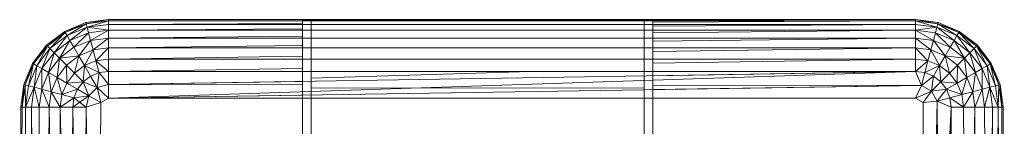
# Model space of a CAD drawing. Header units: metres. Extents: x 397.7 to 427.5, y 12.7 to 28.4.
# Tile 56 of 122: x 407.553 to 407.7178, y 26.4963 to 26.5142. Entities that reach past the tile are written whole.
import ezdxf

# ---------------------------------------------------------------- set-up
doc = ezdxf.new("R2010")
doc.units = ezdxf.units.M
doc.layers.add('A-DETL-____-MBND', color=7, linetype='Continuous', lineweight=18)

# ---------------------------------------------------------------- blocks, each defined once
blk = doc.blocks.new('Family - Inodor P5-151873-08_CLI_AIGUA_P5')
at = {"layer": 'A-DETL-____-MBND', "color": 253, "true_color": 0xaaaaaa}
for p, q in [((0.00789, 0.40094), (0.01142, 0.40241)), ((0.00789, 0.40094), (0.01142, 0.40241)), ((0.00789, 0.40094), (0.01142, 0.40241)), ((0.00789, 0.40094), (0.01142, 0.40241)), ((0.01147, 0.40221), (0.00789, 0.40094)), ((0.00789, 0.40094), (0.01147, 0.40221)), ((0.01147, 0.40221), (0.00799, 0.40077)), ((0.00799, 0.40077), (0.01147, 0.40221)), ((0.00799, 0.40077), (0.01147, 0.40221)), ((0.00829, 0.40025), (0.01147, 0.40221)), ((0.00829, 0.40025), (0.01147, 0.40221)), ((0.01142, 0.40241), (0.01521, 0.40291)), ((0.01142, 0.40241), (0.01521, 0.40291)), ((0.01142, 0.40241), (0.01521, 0.40291)), ((0.01142, 0.40241), (0.01521, 0.40291)), ((0.01147, 0.40221), (0.01142, 0.40241)), ((0.01147, 0.40221), (0.01142, 0.40241)), ((0.01147, 0.40221), (0.01142, 0.40241)), ((0.01147, 0.40221), (0.01521, 0.40291)), ((0.01147, 0.40221), (0.01521, 0.40291)), ((0.01521, 0.40271), (0.01147, 0.40221)), ((0.01521, 0.40271), (0.01147, 0.40221)), ((0.01147, 0.40221), (0.01521, 0.40271)), ((0.01163, 0.40164), (0.01147, 0.40221)), ((0.01163, 0.40164), (0.01147, 0.40221)), ((0.01163, 0.40164), (0.01147, 0.40221)), ((0.01163, 0.40164), (0.01521, 0.40271)), ((0.01163, 0.40164), (0.01521, 0.40271)), ((0.01521, 0.40211), (0.01163, 0.40164)), ((0.01521, 0.40211), (0.01163, 0.40164)), ((0.01163, 0.40164), (0.01521, 0.40211)), ((0.01521, 0.40291), (0.15024, 0.40291)), ((0.01521, 0.40291), (0.15024, 0.40291)), ((0.01521, 0.40271), (0.01521, 0.40291)), ((0.01521, 0.40291), (0.15024, 0.40291)), ((0.15024, 0.40291), (0.01521, 0.40291)), ((0.01521, 0.40291), (0.01521, 0.40271)), ((0.01521, 0.40271), (0.01521, 0.40291)), ((0.01521, 0.40271), (0.04768, 0.40275)), ((0.01521, 0.40271), (0.04768, 0.40275)), ((0.15024, 0.40271), (0.01521, 0.40271)), ((0.01521, 0.40211), (0.01521, 0.40271)), ((0.04768, 0.40271), (0.01521, 0.40271)), ((0.01521, 0.40211), (0.01521, 0.40271)), ((0.01521, 0.40271), (0.04768, 0.40271)), ((0.01521, 0.40211), (0.01521, 0.40271)), ((0.01521, 0.40211), (0.04768, 0.40225)), ((0.01521, 0.40211), (0.04768, 0.40225)), ((0.15024, 0.40211), (0.01521, 0.40211)), ((0.01521, 0.40114), (0.01521, 0.40211)), ((0.04768, 0.40211), (0.01521, 0.40211)), ((0.01521, 0.40114), (0.01521, 0.40211)), ((0.01521, 0.40211), (0.04768, 0.40211)), ((0.01521, 0.40114), (0.01521, 0.40211)), ((0.10628, 0.4029), (0.04768, 0.4029)), ((0.04768, 0.4029), (0.04768, 0.40275)), ((0.04768, 0.40271), (0.04768, 0.40275)), ((0.04768, 0.40225), (0.04768, 0.40271)), ((0.04768, 0.40211), (0.04768, 0.40225)), ((0.04768, 0.40137), (0.04768, 0.40211)), ((0.04914, 0.40281), (0.04914, 0.33079)), ((0.04914, 0.40271), (0.04914, 0.40281)), ((0.04914, 0.40281), (0.10482, 0.40281)), ((0.04914, 0.40211), (0.04914, 0.40271)), ((0.10482, 0.40271), (0.04914, 0.40271)), ((0.04914, 0.40114), (0.04914, 0.40211)), ((0.10482, 0.40211), (0.04914, 0.40211)), ((0.10482, 0.33079), (0.10482, 0.40281)), ((0.10482, 0.40281), (0.10482, 0.40271)), ((0.10482, 0.40271), (0.10482, 0.40211)), ((0.10482, 0.40211), (0.10482, 0.40114)), ((0.10628, 0.40284), (0.15024, 0.40291)), ((0.15024, 0.40291), (0.10628, 0.40284)), ((0.10628, 0.40284), (0.10628, 0.4029)), ((0.10628, 0.40284), (0.10628, 0.40271)), ((0.15024, 0.40271), (0.10628, 0.40271)), ((0.10628, 0.40271), (0.15024, 0.40271)), ((0.10628, 0.40271), (0.10628, 0.40251)), ((0.15024, 0.40271), (0.10628, 0.40251)), ((0.15024, 0.40271), (0.10628, 0.40251)), ((0.10628, 0.40251), (0.10628, 0.40211)), ((0.15024, 0.40211), (0.10628, 0.40211)), ((0.10628, 0.40211), (0.15024, 0.40211)), ((0.10628, 0.40211), (0.10628, 0.40179)), ((0.15024, 0.40211), (0.10628, 0.40179)), ((0.15024, 0.40211), (0.10628, 0.40179)), ((0.15024, 0.40291), (0.15403, 0.40241)), ((0.15024, 0.40291), (0.15403, 0.40241)), ((0.15024, 0.40291), (0.15024, 0.40271)), ((0.15024, 0.40291), (0.15403, 0.40241)), ((0.15024, 0.40291), (0.15024, 0.40271)), ((0.15398, 0.40221), (0.15024, 0.40291)), ((0.15024, 0.40271), (0.15024, 0.40291)), ((0.15403, 0.40241), (0.15024, 0.40291)), ((0.15398, 0.40221), (0.15024, 0.40291)), ((0.15398, 0.40221), (0.15024, 0.40271)), ((0.15024, 0.40271), (0.15024, 0.40211)), ((0.15398, 0.40221), (0.15024, 0.40271)), ((0.15398, 0.40221), (0.15024, 0.40271)), ((0.15382, 0.40164), (0.15024, 0.40271)), ((0.15024, 0.40271), (0.15024, 0.40211)), ((0.15382, 0.40164), (0.15024, 0.40271)), ((0.15024, 0.40211), (0.15024, 0.40271)), ((0.15382, 0.40164), (0.15024, 0.40211)), ((0.15024, 0.40114), (0.15024, 0.40211)), ((0.15382, 0.40164), (0.15024, 0.40211)), ((0.15382, 0.40164), (0.15024, 0.40211)), ((0.15024, 0.40114), (0.15024, 0.40211)), ((0.15024, 0.40211), (0.15024, 0.40114)), ((0.15398, 0.40221), (0.15382, 0.40164)), ((0.15398, 0.40221), (0.15382, 0.40164)), ((0.15382, 0.40164), (0.15398, 0.40221)), ((0.15403, 0.40241), (0.15398, 0.40221)), ((0.15403, 0.40241), (0.15398, 0.40221)), ((0.15398, 0.40221), (0.15403, 0.40241)), ((0.15746, 0.40077), (0.15398, 0.40221)), ((0.15756, 0.40094), (0.15398, 0.40221)), ((0.15716, 0.40025), (0.15398, 0.40221)), ((0.15756, 0.40094), (0.15398, 0.40221)), ((0.15746, 0.40077), (0.15398, 0.40221)), ((0.15746, 0.40077), (0.15398, 0.40221)), ((0.15716, 0.40025), (0.15398, 0.40221)), ((0.15403, 0.40241), (0.15756, 0.40094)), ((0.15403, 0.40241), (0.15756, 0.40094)), ((0.15403, 0.40241), (0.15756, 0.40094)), ((0.15756, 0.40094), (0.15403, 0.40241)), ((0.00485, 0.39862), (0.00789, 0.40094)), ((0.00485, 0.39862), (0.00789, 0.40094)), ((0.00485, 0.39862), (0.00789, 0.40094)), ((0.00485, 0.39862), (0.00789, 0.40094)), ((0.00799, 0.40077), (0.00485, 0.39862)), ((0.00485, 0.39862), (0.00799, 0.40077)), ((0.00799, 0.40077), (0.005, 0.39847)), ((0.005, 0.39847), (0.00799, 0.40077)), ((0.005, 0.39847), (0.00799, 0.40077)), ((0.00542, 0.39805), (0.00799, 0.40077)), ((0.00542, 0.39805), (0.00799, 0.40077)), ((0.00799, 0.40077), (0.00789, 0.40094)), ((0.00799, 0.40077), (0.00789, 0.40094)), ((0.00799, 0.40077), (0.00789, 0.40094)), ((0.00829, 0.40025), (0.00799, 0.40077)), ((0.00829, 0.40025), (0.00799, 0.40077)), ((0.00829, 0.40025), (0.00799, 0.40077)), ((0.01163, 0.40164), (0.00829, 0.40025)), ((0.01163, 0.40164), (0.00829, 0.40025)), ((0.00829, 0.40025), (0.01163, 0.40164)), ((0.00877, 0.39941), (0.01163, 0.40164)), ((0.00877, 0.39941), (0.01163, 0.40164)), ((0.01188, 0.4007), (0.00877, 0.39941)), ((0.01188, 0.4007), (0.00877, 0.39941)), ((0.00877, 0.39941), (0.01188, 0.4007)), ((0.00943, 0.39827), (0.01188, 0.4007)), ((0.00943, 0.39827), (0.01188, 0.4007)), ((0.01188, 0.4007), (0.01163, 0.40164)), ((0.01521, 0.40114), (0.01163, 0.40164)), ((0.01521, 0.40114), (0.01163, 0.40164)), ((0.01188, 0.4007), (0.01163, 0.40164)), ((0.01188, 0.4007), (0.01163, 0.40164)), ((0.01521, 0.40114), (0.01188, 0.4007)), ((0.01521, 0.40114), (0.01188, 0.4007)), ((0.01188, 0.4007), (0.01521, 0.40114)), ((0.01222, 0.39942), (0.01188, 0.4007)), ((0.01222, 0.39942), (0.01188, 0.4007)), ((0.01222, 0.39942), (0.01188, 0.4007)), ((0.01222, 0.39942), (0.01521, 0.40114)), ((0.01222, 0.39942), (0.01521, 0.40114)), ((0.01521, 0.40114), (0.04768, 0.40137)), ((0.01521, 0.40114), (0.04768, 0.40137)), ((0.15024, 0.40114), (0.01521, 0.40114)), ((0.01521, 0.39982), (0.01521, 0.40114)), ((0.04768, 0.40114), (0.01521, 0.40114)), ((0.01521, 0.39982), (0.01521, 0.40114)), ((0.01521, 0.40114), (0.04768, 0.40114)), ((0.01521, 0.39982), (0.01521, 0.40114)), ((0.04768, 0.40114), (0.04768, 0.40137)), ((0.04768, 0.40013), (0.04768, 0.40114)), ((0.04914, 0.39982), (0.04914, 0.40114)), ((0.10482, 0.40114), (0.04914, 0.40114)), ((0.10482, 0.40114), (0.10482, 0.39982)), ((0.10628, 0.40179), (0.10628, 0.40114)), ((0.15024, 0.40114), (0.10628, 0.40114)), ((0.10628, 0.40114), (0.15024, 0.40114)), ((0.10628, 0.40114), (0.10628, 0.40071)), ((0.15024, 0.40114), (0.10628, 0.40071)), ((0.15024, 0.40114), (0.10628, 0.40071)), ((0.10628, 0.40071), (0.10628, 0.39982)), ((0.15382, 0.40164), (0.15024, 0.40114)), ((0.15024, 0.40114), (0.15382, 0.40164)), ((0.15357, 0.4007), (0.15024, 0.40114)), ((0.15024, 0.40114), (0.15024, 0.39982)), ((0.15357, 0.4007), (0.15024, 0.40114)), ((0.15357, 0.4007), (0.15024, 0.40114)), ((0.15323, 0.39942), (0.15024, 0.40114)), ((0.15024, 0.40114), (0.15024, 0.39982)), ((0.15323, 0.39942), (0.15024, 0.40114)), ((0.15024, 0.39982), (0.15024, 0.40114)), ((0.15357, 0.4007), (0.15323, 0.39942)), ((0.15357, 0.4007), (0.15323, 0.39942)), ((0.15323, 0.39942), (0.15357, 0.4007)), ((0.15382, 0.40164), (0.15357, 0.4007)), ((0.15357, 0.4007), (0.15382, 0.40164)), ((0.15357, 0.4007), (0.15382, 0.40164)), ((0.15668, 0.39941), (0.15357, 0.4007)), ((0.15668, 0.39941), (0.15357, 0.4007)), ((0.15602, 0.39827), (0.15357, 0.4007)), ((0.15668, 0.39941), (0.15357, 0.4007)), ((0.15602, 0.39827), (0.15357, 0.4007)), ((0.15716, 0.40025), (0.15382, 0.40164)), ((0.15716, 0.40025), (0.15382, 0.40164)), ((0.15668, 0.39941), (0.15382, 0.40164)), ((0.15716, 0.40025), (0.15382, 0.40164)), ((0.15668, 0.39941), (0.15382, 0.40164)), ((0.15746, 0.40077), (0.15716, 0.40025)), ((0.15746, 0.40077), (0.15716, 0.40025)), ((0.15716, 0.40025), (0.15746, 0.40077)), ((0.15756, 0.40094), (0.15746, 0.40077)), ((0.15756, 0.40094), (0.15746, 0.40077)), ((0.15746, 0.40077), (0.15756, 0.40094)), ((0.16045, 0.39847), (0.15746, 0.40077)), ((0.1606, 0.39862), (0.15746, 0.40077)), ((0.16003, 0.39805), (0.15746, 0.40077)), ((0.1606, 0.39862), (0.15746, 0.40077)), ((0.16045, 0.39847), (0.15746, 0.40077)), ((0.16045, 0.39847), (0.15746, 0.40077)), ((0.16003, 0.39805), (0.15746, 0.40077)), ((0.15756, 0.40094), (0.1606, 0.39862)), ((0.15756, 0.40094), (0.1606, 0.39862)), ((0.15756, 0.40094), (0.1606, 0.39862)), ((0.1606, 0.39862), (0.15756, 0.40094)), ((0.00829, 0.40025), (0.00542, 0.39805)), ((0.00829, 0.40025), (0.00542, 0.39805)), ((0.00542, 0.39805), (0.00829, 0.40025)), ((0.00611, 0.39736), (0.00829, 0.40025)), ((0.00611, 0.39736), (0.00829, 0.40025)), ((0.00877, 0.39941), (0.00611, 0.39736)), ((0.00877, 0.39941), (0.00611, 0.39736)), ((0.00611, 0.39736), (0.00877, 0.39941)), ((0.00704, 0.39643), (0.00877, 0.39941)), ((0.00704, 0.39643), (0.00877, 0.39941)), ((0.00877, 0.39941), (0.00829, 0.40025)), ((0.00877, 0.39941), (0.00829, 0.40025)), ((0.00877, 0.39941), (0.00829, 0.40025)), ((0.00943, 0.39827), (0.00877, 0.39941)), ((0.00943, 0.39827), (0.00877, 0.39941)), ((0.00943, 0.39827), (0.00877, 0.39941)), ((0.01222, 0.39942), (0.00943, 0.39827)), ((0.01222, 0.39942), (0.00943, 0.39827)), ((0.00943, 0.39827), (0.01222, 0.39942)), ((0.01025, 0.39686), (0.01222, 0.39942)), ((0.01025, 0.39686), (0.01222, 0.39942)), ((0.01521, 0.39982), (0.01222, 0.39942)), ((0.01521, 0.39982), (0.01222, 0.39942)), ((0.01222, 0.39942), (0.01521, 0.39982)), ((0.01264, 0.39785), (0.01222, 0.39942)), ((0.01264, 0.39785), (0.01222, 0.39942)), ((0.01264, 0.39785), (0.01222, 0.39942)), ((0.01264, 0.39785), (0.01521, 0.39982)), ((0.01264, 0.39785), (0.01521, 0.39982)), ((0.01521, 0.39982), (0.04768, 0.40013)), ((0.01521, 0.39982), (0.04768, 0.40013)), ((0.15024, 0.39982), (0.01521, 0.39982)), ((0.01521, 0.39819), (0.01521, 0.39982)), ((0.04768, 0.39982), (0.01521, 0.39982)), ((0.01521, 0.39819), (0.01521, 0.39982)), ((0.01521, 0.39982), (0.04768, 0.39982)), ((0.01521, 0.39819), (0.01521, 0.39982)), ((0.04768, 0.39982), (0.04768, 0.40013)), ((0.04768, 0.39858), (0.04768, 0.39982)), ((0.04914, 0.39819), (0.04914, 0.39982)), ((0.10482, 0.39982), (0.04914, 0.39982)), ((0.10482, 0.39982), (0.10482, 0.39819)), ((0.15024, 0.39982), (0.10628, 0.39982)), ((0.10628, 0.39982), (0.15024, 0.39982)), ((0.10628, 0.39982), (0.10628, 0.39929)), ((0.15024, 0.39982), (0.10628, 0.39929)), ((0.15024, 0.39982), (0.10628, 0.39929)), ((0.10628, 0.39929), (0.10628, 0.39819)), ((0.15323, 0.39942), (0.15024, 0.39982)), ((0.15024, 0.39982), (0.15024, 0.39819)), ((0.15323, 0.39942), (0.15024, 0.39982)), ((0.15323, 0.39942), (0.15024, 0.39982)), ((0.15281, 0.39785), (0.15024, 0.39982)), ((0.15024, 0.39982), (0.15024, 0.39819)), ((0.15281, 0.39785), (0.15024, 0.39982)), ((0.15024, 0.39819), (0.15024, 0.39982)), ((0.15323, 0.39942), (0.15281, 0.39785)), ((0.15323, 0.39942), (0.15281, 0.39785)), ((0.15281, 0.39785), (0.15323, 0.39942)), ((0.15602, 0.39827), (0.15323, 0.39942)), ((0.15602, 0.39827), (0.15323, 0.39942)), ((0.15602, 0.39827), (0.15323, 0.39942)), ((0.1552, 0.39686), (0.15323, 0.39942)), ((0.1552, 0.39686), (0.15323, 0.39942)), ((0.15668, 0.39941), (0.15602, 0.39827)), ((0.15668, 0.39941), (0.15602, 0.39827)), ((0.15602, 0.39827), (0.15668, 0.39941)), ((0.15716, 0.40025), (0.15668, 0.39941)), ((0.15716, 0.40025), (0.15668, 0.39941)), ((0.15668, 0.39941), (0.15716, 0.40025)), ((0.15935, 0.39736), (0.15668, 0.39941)), ((0.15935, 0.39736), (0.15668, 0.39941)), ((0.15841, 0.39643), (0.15668, 0.39941)), ((0.15935, 0.39736), (0.15668, 0.39941)), ((0.15841, 0.39643), (0.15668, 0.39941)), ((0.16003, 0.39805), (0.15716, 0.40025)), ((0.16003, 0.39805), (0.15716, 0.40025)), ((0.15935, 0.39736), (0.15716, 0.40025)), ((0.16003, 0.39805), (0.15716, 0.40025)), ((0.15935, 0.39736), (0.15716, 0.40025)), ((0.00253, 0.39558), (0.00485, 0.39862)), ((0.00253, 0.39558), (0.00485, 0.39862)), ((0.00253, 0.39558), (0.00485, 0.39862)), ((0.00253, 0.39558), (0.00485, 0.39862)), ((0.0027, 0.39548), (0.00485, 0.39862)), ((0.0027, 0.39548), (0.00485, 0.39862)), ((0.005, 0.39847), (0.0027, 0.39548)), ((0.005, 0.39847), (0.0027, 0.39548)), ((0.0027, 0.39548), (0.005, 0.39847)), ((0.00322, 0.39518), (0.005, 0.39847)), ((0.00322, 0.39518), (0.005, 0.39847)), ((0.00542, 0.39805), (0.00322, 0.39518)), ((0.00542, 0.39805), (0.00322, 0.39518)), ((0.00322, 0.39518), (0.00542, 0.39805)), ((0.00406, 0.3947), (0.00542, 0.39805)), ((0.00406, 0.3947), (0.00542, 0.39805)), ((0.00611, 0.39736), (0.00406, 0.3947)), ((0.00611, 0.39736), (0.00406, 0.3947)), ((0.00406, 0.3947), (0.00611, 0.39736)), ((0.005, 0.39847), (0.00485, 0.39862)), ((0.005, 0.39847), (0.00485, 0.39862)), ((0.005, 0.39847), (0.00485, 0.39862)), ((0.00542, 0.39805), (0.005, 0.39847)), ((0.00542, 0.39805), (0.005, 0.39847)), ((0.00542, 0.39805), (0.005, 0.39847)), ((0.0052, 0.39404), (0.00611, 0.39736)), ((0.0052, 0.39404), (0.00611, 0.39736)), ((0.00611, 0.39736), (0.00542, 0.39805)), ((0.00611, 0.39736), (0.00542, 0.39805)), ((0.00611, 0.39736), (0.00542, 0.39805)), ((0.00704, 0.39643), (0.00611, 0.39736)), ((0.00704, 0.39643), (0.00611, 0.39736)), ((0.00704, 0.39643), (0.00611, 0.39736)), ((0.00943, 0.39827), (0.00704, 0.39643)), ((0.00943, 0.39827), (0.00704, 0.39643)), ((0.00704, 0.39643), (0.00943, 0.39827)), ((0.01025, 0.39686), (0.00943, 0.39827)), ((0.01025, 0.39686), (0.00943, 0.39827)), ((0.01025, 0.39686), (0.00943, 0.39827)), ((0.01264, 0.39785), (0.01025, 0.39686)), ((0.01264, 0.39785), (0.01025, 0.39686)), ((0.01025, 0.39686), (0.01264, 0.39785)), ((0.01119, 0.39523), (0.01264, 0.39785)), ((0.01119, 0.39523), (0.01264, 0.39785)), ((0.01521, 0.39819), (0.01264, 0.39785)), ((0.01521, 0.39819), (0.01264, 0.39785)), ((0.01264, 0.39785), (0.01521, 0.39819)), ((0.01313, 0.39603), (0.01264, 0.39785)), ((0.01313, 0.39603), (0.01264, 0.39785)), ((0.01313, 0.39603), (0.01264, 0.39785)), ((0.01313, 0.39603), (0.01521, 0.39819)), ((0.01313, 0.39603), (0.01521, 0.39819)), ((0.01521, 0.39819), (0.04768, 0.39858)), ((0.01521, 0.39819), (0.04768, 0.39858)), ((0.15024, 0.39819), (0.01521, 0.39819)), ((0.01521, 0.39631), (0.01521, 0.39819)), ((0.04768, 0.39819), (0.01521, 0.39819)), ((0.01521, 0.39631), (0.01521, 0.39819)), ((0.01521, 0.39819), (0.04768, 0.39819)), ((0.01521, 0.39631), (0.01521, 0.39819)), ((0.04768, 0.39819), (0.04768, 0.39858)), ((0.04768, 0.39676), (0.04768, 0.39819)), ((0.04914, 0.39631), (0.04914, 0.39819)), ((0.10482, 0.39819), (0.04914, 0.39819)), ((0.10482, 0.39819), (0.10482, 0.39631)), ((0.15024, 0.39819), (0.10628, 0.39819)), ((0.10628, 0.39819), (0.15024, 0.39819)), ((0.10628, 0.39819), (0.10628, 0.39758)), ((0.15024, 0.39819), (0.10628, 0.39758)), ((0.15024, 0.39819), (0.10628, 0.39758)), ((0.10628, 0.39758), (0.10628, 0.39631)), ((0.15281, 0.39785), (0.15024, 0.39819)), ((0.15024, 0.39819), (0.15024, 0.39631)), ((0.15281, 0.39785), (0.15024, 0.39819)), ((0.15281, 0.39785), (0.15024, 0.39819)), ((0.15232, 0.39603), (0.15024, 0.39819)), ((0.15024, 0.39819), (0.15024, 0.39631)), ((0.15232, 0.39603), (0.15024, 0.39819)), ((0.15024, 0.39631), (0.15024, 0.39819)), ((0.15281, 0.39785), (0.15232, 0.39603)), ((0.15281, 0.39785), (0.15232, 0.39603)), ((0.15232, 0.39603), (0.15281, 0.39785)), ((0.1552, 0.39686), (0.15281, 0.39785)), ((0.1552, 0.39686), (0.15281, 0.39785)), ((0.1552, 0.39686), (0.15281, 0.39785)), ((0.15426, 0.39523), (0.15281, 0.39785)), ((0.15426, 0.39523), (0.15281, 0.39785)), ((0.15602, 0.39827), (0.1552, 0.39686)), ((0.15602, 0.39827), (0.1552, 0.39686)), ((0.1552, 0.39686), (0.15602, 0.39827)), ((0.15841, 0.39643), (0.15602, 0.39827)), ((0.15841, 0.39643), (0.15602, 0.39827)), ((0.15841, 0.39643), (0.15602, 0.39827)), ((0.15935, 0.39736), (0.15841, 0.39643)), ((0.15935, 0.39736), (0.15841, 0.39643)), ((0.15841, 0.39643), (0.15935, 0.39736)), ((0.16003, 0.39805), (0.15935, 0.39736)), ((0.16003, 0.39805), (0.15935, 0.39736)), ((0.15935, 0.39736), (0.16003, 0.39805)), ((0.16139, 0.3947), (0.15935, 0.39736)), ((0.16139, 0.3947), (0.15935, 0.39736)), ((0.16025, 0.39404), (0.15935, 0.39736)), ((0.16139, 0.3947), (0.15935, 0.39736)), ((0.16025, 0.39404), (0.15935, 0.39736)), ((0.16045, 0.39847), (0.16003, 0.39805)), ((0.16045, 0.39847), (0.16003, 0.39805)), ((0.16003, 0.39805), (0.16045, 0.39847)), ((0.16223, 0.39518), (0.16003, 0.39805)), ((0.16223, 0.39518), (0.16003, 0.39805)), ((0.16139, 0.3947), (0.16003, 0.39805)), ((0.16223, 0.39518), (0.16003, 0.39805)), ((0.16139, 0.3947), (0.16003, 0.39805)), ((0.1606, 0.39862), (0.16045, 0.39847)), ((0.1606, 0.39862), (0.16045, 0.39847)), ((0.16045, 0.39847), (0.1606, 0.39862)), ((0.16275, 0.39548), (0.16045, 0.39847)), ((0.16275, 0.39548), (0.16045, 0.39847)), ((0.16223, 0.39518), (0.16045, 0.39847)), ((0.16275, 0.39548), (0.16045, 0.39847)), ((0.16223, 0.39518), (0.16045, 0.39847)), ((0.1606, 0.39862), (0.16292, 0.39558)), ((0.1606, 0.39862), (0.16292, 0.39558)), ((0.1606, 0.39862), (0.16292, 0.39558)), ((0.16275, 0.39548), (0.1606, 0.39862)), ((0.16292, 0.39558), (0.1606, 0.39862)), ((0.16275, 0.39548), (0.1606, 0.39862)), ((0.00106, 0.39205), (0.00253, 0.39558)), ((0.00106, 0.39205), (0.00253, 0.39558)), ((0.00106, 0.39205), (0.00253, 0.39558)), ((0.00106, 0.39205), (0.00253, 0.39558)), ((0.00126, 0.392), (0.00253, 0.39558)), ((0.00126, 0.392), (0.00253, 0.39558)), ((0.0027, 0.39548), (0.00126, 0.392)), ((0.0027, 0.39548), (0.00126, 0.392)), ((0.00126, 0.392), (0.0027, 0.39548)), ((0.00183, 0.39184), (0.0027, 0.39548)), ((0.00183, 0.39184), (0.0027, 0.39548)), ((0.0027, 0.39548), (0.00253, 0.39558)), ((0.0027, 0.39548), (0.00253, 0.39558)), ((0.0027, 0.39548), (0.00253, 0.39558)), ((0.00322, 0.39518), (0.0027, 0.39548)), ((0.00322, 0.39518), (0.0027, 0.39548)), ((0.00322, 0.39518), (0.0027, 0.39548)), ((0.00704, 0.39643), (0.0052, 0.39404)), ((0.00704, 0.39643), (0.0052, 0.39404)), ((0.0052, 0.39404), (0.00704, 0.39643)), ((0.00661, 0.39322), (0.00704, 0.39643)), ((0.00661, 0.39322), (0.00704, 0.39643)), ((0.01025, 0.39686), (0.00704, 0.39643)), ((0.00704, 0.39643), (0.01025, 0.39686)), ((0.00819, 0.39528), (0.00704, 0.39643)), ((0.00819, 0.39528), (0.00704, 0.39643)), ((0.00819, 0.39528), (0.00704, 0.39643)), ((0.01025, 0.39686), (0.00819, 0.39528)), ((0.00819, 0.39528), (0.01025, 0.39686)), ((0.00819, 0.39528), (0.01025, 0.39686)), ((0.00952, 0.39395), (0.01025, 0.39686)), ((0.00952, 0.39395), (0.01025, 0.39686)), ((0.01119, 0.39523), (0.01025, 0.39686)), ((0.01119, 0.39523), (0.01025, 0.39686)), ((0.01119, 0.39523), (0.01025, 0.39686)), ((0.01313, 0.39603), (0.01119, 0.39523)), ((0.01313, 0.39603), (0.01119, 0.39523)), ((0.01119, 0.39523), (0.01313, 0.39603)), ((0.01521, 0.39631), (0.01313, 0.39603)), ((0.01521, 0.39631), (0.01313, 0.39603)), ((0.01313, 0.39603), (0.01521, 0.39631)), ((0.01313, 0.39603), (0.01367, 0.39402)), ((0.01521, 0.39423), (0.01313, 0.39603)), ((0.01367, 0.39402), (0.01313, 0.39603)), ((0.01521, 0.39423), (0.01313, 0.39603)), ((0.01367, 0.39402), (0.01313, 0.39603)), ((0.01521, 0.39631), (0.04768, 0.39676)), ((0.01521, 0.39631), (0.04768, 0.39676)), ((0.15024, 0.39631), (0.01521, 0.39631)), ((0.01521, 0.39423), (0.01521, 0.39631)), ((0.04768, 0.39631), (0.01521, 0.39631)), ((0.01521, 0.39423), (0.01521, 0.39631)), ((0.01521, 0.39631), (0.04768, 0.39631)), ((0.01521, 0.39423), (0.01521, 0.39631)), ((0.04768, 0.39631), (0.04768, 0.39676)), ((0.04768, 0.39473), (0.04768, 0.39631)), ((0.04914, 0.39423), (0.04914, 0.39631)), ((0.10482, 0.39631), (0.04914, 0.39631)), ((0.10482, 0.39631), (0.10482, 0.39424)), ((0.15024, 0.39631), (0.10628, 0.39631)), ((0.10628, 0.39631), (0.15024, 0.39631)), ((0.10628, 0.39631), (0.10628, 0.39563)), ((0.15024, 0.39631), (0.10628, 0.39563)), ((0.15024, 0.39631), (0.10628, 0.39563)), ((0.10628, 0.39563), (0.10628, 0.39423)), ((0.15232, 0.39603), (0.15024, 0.39631)), ((0.15024, 0.39423), (0.15024, 0.39631)), ((0.15232, 0.39603), (0.15024, 0.39631)), ((0.15232, 0.39603), (0.15024, 0.39631)), ((0.15024, 0.39423), (0.15024, 0.39631)), ((0.15024, 0.39631), (0.15024, 0.39423)), ((0.15232, 0.39603), (0.15024, 0.39423)), ((0.15024, 0.39423), (0.15232, 0.39603)), ((0.15178, 0.39402), (0.15232, 0.39603)), ((0.15178, 0.39402), (0.15232, 0.39603)), ((0.15178, 0.39402), (0.15232, 0.39603)), ((0.15426, 0.39523), (0.15232, 0.39603)), ((0.15426, 0.39523), (0.15232, 0.39603)), ((0.15426, 0.39523), (0.15232, 0.39603)), ((0.1552, 0.39686), (0.15426, 0.39523)), ((0.1552, 0.39686), (0.15426, 0.39523)), ((0.15426, 0.39523), (0.1552, 0.39686)), ((0.15726, 0.39528), (0.1552, 0.39686)), ((0.15841, 0.39643), (0.1552, 0.39686)), ((0.15841, 0.39643), (0.1552, 0.39686)), ((0.15726, 0.39528), (0.1552, 0.39686)), ((0.15726, 0.39528), (0.1552, 0.39686)), ((0.15593, 0.39395), (0.1552, 0.39686)), ((0.15593, 0.39395), (0.1552, 0.39686)), ((0.15841, 0.39643), (0.15726, 0.39528)), ((0.15841, 0.39643), (0.15726, 0.39528)), ((0.15726, 0.39528), (0.15841, 0.39643)), ((0.16025, 0.39404), (0.15841, 0.39643)), ((0.16025, 0.39404), (0.15841, 0.39643)), ((0.15884, 0.39322), (0.15841, 0.39643)), ((0.16025, 0.39404), (0.15841, 0.39643)), ((0.15884, 0.39322), (0.15841, 0.39643)), ((0.16275, 0.39548), (0.16223, 0.39518)), ((0.16275, 0.39548), (0.16223, 0.39518)), ((0.16223, 0.39518), (0.16275, 0.39548)), ((0.16292, 0.39558), (0.16275, 0.39548)), ((0.16292, 0.39558), (0.16275, 0.39548)), ((0.16275, 0.39548), (0.16292, 0.39558)), ((0.16419, 0.392), (0.16275, 0.39548)), ((0.16419, 0.392), (0.16275, 0.39548)), ((0.16362, 0.39184), (0.16275, 0.39548)), ((0.16419, 0.392), (0.16275, 0.39548)), ((0.16362, 0.39184), (0.16275, 0.39548)), ((0.16292, 0.39558), (0.16439, 0.39205)), ((0.16292, 0.39558), (0.16439, 0.39205)), ((0.16292, 0.39558), (0.16439, 0.39205)), ((0.16419, 0.392), (0.16292, 0.39558)), ((0.16439, 0.39205), (0.16292, 0.39558)), ((0.16419, 0.392), (0.16292, 0.39558)), ((0.00322, 0.39518), (0.00183, 0.39184)), ((0.00322, 0.39518), (0.00183, 0.39184)), ((0.00183, 0.39184), (0.00322, 0.39518)), ((0.00277, 0.39159), (0.00322, 0.39518)), ((0.00277, 0.39159), (0.00322, 0.39518)), ((0.00406, 0.3947), (0.00277, 0.39159)), ((0.00406, 0.3947), (0.00277, 0.39159)), ((0.00277, 0.39159), (0.00406, 0.3947)), ((0.00406, 0.3947), (0.00322, 0.39518)), ((0.00406, 0.3947), (0.00322, 0.39518)), ((0.00406, 0.3947), (0.00322, 0.39518)), ((0.00405, 0.39125), (0.00406, 0.3947)), ((0.00405, 0.39125), (0.00406, 0.3947)), ((0.0052, 0.39404), (0.00405, 0.39125)), ((0.0052, 0.39404), (0.00405, 0.39125)), ((0.00405, 0.39125), (0.0052, 0.39404)), ((0.0052, 0.39404), (0.00406, 0.3947)), ((0.0052, 0.39404), (0.00406, 0.3947)), ((0.0052, 0.39404), (0.00406, 0.3947)), ((0.00661, 0.39322), (0.0052, 0.39404)), ((0.00661, 0.39322), (0.0052, 0.39404)), ((0.00661, 0.39322), (0.0052, 0.39404)), ((0.00562, 0.39083), (0.0052, 0.39404)), ((0.00562, 0.39083), (0.0052, 0.39404)), ((0.00819, 0.39528), (0.00661, 0.39322)), ((0.00819, 0.39528), (0.00661, 0.39322)), ((0.00661, 0.39322), (0.00819, 0.39528)), ((0.00952, 0.39395), (0.00819, 0.39528)), ((0.00952, 0.39395), (0.00819, 0.39528)), ((0.00952, 0.39395), (0.00819, 0.39528)), ((0.00824, 0.39228), (0.00819, 0.39528)), ((0.00824, 0.39228), (0.00819, 0.39528)), ((0.00952, 0.39395), (0.00824, 0.39228)), ((0.00952, 0.39395), (0.00824, 0.39228)), ((0.00824, 0.39228), (0.00952, 0.39395)), ((0.01119, 0.39523), (0.00952, 0.39395)), ((0.01119, 0.39523), (0.00952, 0.39395)), ((0.00952, 0.39395), (0.01119, 0.39523)), ((0.01099, 0.39248), (0.00952, 0.39395)), ((0.01099, 0.39248), (0.00952, 0.39395)), ((0.01099, 0.39248), (0.00952, 0.39395)), ((0.01099, 0.39248), (0.01119, 0.39523)), ((0.01099, 0.39248), (0.01119, 0.39523)), ((0.01223, 0.39343), (0.01119, 0.39523)), ((0.01367, 0.39402), (0.01119, 0.39523)), ((0.01367, 0.39402), (0.01119, 0.39523)), ((0.01223, 0.39343), (0.01119, 0.39523)), ((0.01223, 0.39343), (0.01119, 0.39523)), ((0.01367, 0.39402), (0.01223, 0.39343)), ((0.01367, 0.39402), (0.01223, 0.39343)), ((0.01223, 0.39343), (0.01367, 0.39402)), ((0.01367, 0.39402), (0.01334, 0.39151)), ((0.01334, 0.39151), (0.01367, 0.39402)), ((0.01334, 0.39151), (0.01367, 0.39402)), ((0.01521, 0.39423), (0.01367, 0.39402)), ((0.01521, 0.39423), (0.01367, 0.39402)), ((0.01367, 0.39402), (0.01521, 0.39423)), ((0.01521, 0.39201), (0.01367, 0.39402)), ((0.01521, 0.39201), (0.01367, 0.39402)), ((0.01521, 0.39201), (0.01367, 0.39402)), ((0.01521, 0.39423), (0.04768, 0.39473)), ((0.01521, 0.39423), (0.04768, 0.39473)), ((0.15024, 0.39423), (0.01521, 0.39423)), ((0.01521, 0.39201), (0.01521, 0.39423)), ((0.15024, 0.39423), (0.01521, 0.39201)), ((0.15024, 0.39423), (0.01521, 0.38973)), ((0.04768, 0.39423), (0.01521, 0.39423)), ((0.01521, 0.39201), (0.01521, 0.39423)), ((0.01521, 0.39423), (0.04768, 0.39423)), ((0.01521, 0.39201), (0.01521, 0.39423)), ((0.04768, 0.39423), (0.04768, 0.39473)), ((0.04768, 0.39254), (0.04768, 0.39423)), ((0.04914, 0.39307), (0.04914, 0.39423)), ((0.08581, 0.39423), (0.04914, 0.39307)), ((0.08581, 0.39423), (0.04914, 0.39423)), ((0.10482, 0.39424), (0.08581, 0.39423)), ((0.10482, 0.39424), (0.10482, 0.39149)), ((0.15024, 0.39423), (0.10628, 0.39423)), ((0.10628, 0.39423), (0.15024, 0.39423)), ((0.10628, 0.39423), (0.10628, 0.3935)), ((0.15024, 0.39423), (0.10628, 0.3935)), ((0.15024, 0.39423), (0.10628, 0.3935)), ((0.15178, 0.39402), (0.15024, 0.39423)), ((0.15121, 0.39188), (0.15024, 0.39423)), ((0.15178, 0.39402), (0.15024, 0.39423)), ((0.15178, 0.39402), (0.15024, 0.39423)), ((0.15121, 0.39188), (0.15024, 0.39423)), ((0.15024, 0.39423), (0.15121, 0.39188)), ((0.15178, 0.39402), (0.15121, 0.39188)), ((0.15178, 0.39402), (0.15121, 0.39188)), ((0.15121, 0.39188), (0.15178, 0.39402)), ((0.15426, 0.39523), (0.15178, 0.39402)), ((0.15178, 0.39402), (0.15426, 0.39523)), ((0.15322, 0.39343), (0.15178, 0.39402)), ((0.15322, 0.39343), (0.15178, 0.39402)), ((0.15322, 0.39343), (0.15178, 0.39402)), ((0.15426, 0.39523), (0.15322, 0.39343)), ((0.15322, 0.39343), (0.15426, 0.39523)), ((0.15322, 0.39343), (0.15426, 0.39523)), ((0.15593, 0.39395), (0.15426, 0.39523)), ((0.15593, 0.39395), (0.15426, 0.39523)), ((0.15593, 0.39395), (0.15426, 0.39523)), ((0.15446, 0.39248), (0.15426, 0.39523)), ((0.15446, 0.39248), (0.15426, 0.39523)), ((0.15593, 0.39395), (0.15446, 0.39248)), ((0.15593, 0.39395), (0.15446, 0.39248)), ((0.15446, 0.39248), (0.15593, 0.39395)), ((0.15726, 0.39528), (0.15593, 0.39395)), ((0.15726, 0.39528), (0.15593, 0.39395)), ((0.15593, 0.39395), (0.15726, 0.39528)), ((0.15721, 0.39228), (0.15593, 0.39395)), ((0.15721, 0.39228), (0.15593, 0.39395)), ((0.15721, 0.39228), (0.15593, 0.39395)), ((0.15721, 0.39228), (0.15726, 0.39528)), ((0.15721, 0.39228), (0.15726, 0.39528)), ((0.15884, 0.39322), (0.15726, 0.39528)), ((0.15884, 0.39322), (0.15726, 0.39528)), ((0.15884, 0.39322), (0.15726, 0.39528)), ((0.16025, 0.39404), (0.15884, 0.39322)), ((0.16025, 0.39404), (0.15884, 0.39322)), ((0.15884, 0.39322), (0.16025, 0.39404)), ((0.15983, 0.39083), (0.16025, 0.39404)), ((0.15983, 0.39083), (0.16025, 0.39404)), ((0.16139, 0.3947), (0.16025, 0.39404)), ((0.16139, 0.3947), (0.16025, 0.39404)), ((0.16025, 0.39404), (0.16139, 0.3947)), ((0.1614, 0.39125), (0.16025, 0.39404)), ((0.1614, 0.39125), (0.16025, 0.39404)), ((0.1614, 0.39125), (0.16025, 0.39404)), ((0.16223, 0.39518), (0.16139, 0.3947)), ((0.16223, 0.39518), (0.16139, 0.3947)), ((0.16139, 0.3947), (0.16223, 0.39518)), ((0.16268, 0.39159), (0.16139, 0.3947)), ((0.16268, 0.39159), (0.16139, 0.3947)), ((0.1614, 0.39125), (0.16139, 0.3947)), ((0.16268, 0.39159), (0.16139, 0.3947)), ((0.1614, 0.39125), (0.16139, 0.3947)), ((0.16362, 0.39184), (0.16223, 0.39518)), ((0.16362, 0.39184), (0.16223, 0.39518)), ((0.16268, 0.39159), (0.16223, 0.39518)), ((0.16362, 0.39184), (0.16223, 0.39518)), ((0.16268, 0.39159), (0.16223, 0.39518)), ((0.00056, 0.38826), (0.00106, 0.39205)), ((0.00056, 0.38826), (0.00106, 0.39205)), ((0.00056, 0.38826), (0.00106, 0.39205)), ((0.00056, 0.38826), (0.00106, 0.39205)), ((0.00076, 0.38826), (0.00106, 0.39205)), ((0.00076, 0.38826), (0.00106, 0.39205)), ((0.00126, 0.392), (0.00106, 0.39205)), ((0.00126, 0.392), (0.00106, 0.39205)), ((0.00126, 0.392), (0.00106, 0.39205)), ((0.00661, 0.39322), (0.00562, 0.39083)), ((0.00661, 0.39322), (0.00562, 0.39083)), ((0.00562, 0.39083), (0.00661, 0.39322)), ((0.00824, 0.39228), (0.00661, 0.39322)), ((0.00824, 0.39228), (0.00661, 0.39322)), ((0.00824, 0.39228), (0.00661, 0.39322)), ((0.00744, 0.39034), (0.00661, 0.39322)), ((0.00744, 0.39034), (0.00661, 0.39322)), ((0.00824, 0.39228), (0.00744, 0.39034)), ((0.00824, 0.39228), (0.00744, 0.39034)), ((0.00744, 0.39034), (0.00824, 0.39228)), ((0.01099, 0.39248), (0.00824, 0.39228)), ((0.00824, 0.39228), (0.01099, 0.39248)), ((0.01004, 0.39124), (0.00824, 0.39228)), ((0.01004, 0.39124), (0.00824, 0.39228)), ((0.01004, 0.39124), (0.00824, 0.39228)), ((0.01099, 0.39248), (0.01004, 0.39124)), ((0.01004, 0.39124), (0.01099, 0.39248)), ((0.01004, 0.39124), (0.01099, 0.39248)), ((0.01223, 0.39343), (0.01099, 0.39248)), ((0.01223, 0.39343), (0.01099, 0.39248)), ((0.01099, 0.39248), (0.01223, 0.39343)), ((0.01334, 0.39151), (0.01099, 0.39248)), ((0.01196, 0.39013), (0.01099, 0.39248)), ((0.01334, 0.39151), (0.01099, 0.39248)), ((0.01196, 0.39013), (0.01099, 0.39248)), ((0.01334, 0.39151), (0.01099, 0.39248)), ((0.01196, 0.39013), (0.01099, 0.39248)), ((0.01334, 0.39151), (0.01223, 0.39343)), ((0.01334, 0.39151), (0.01223, 0.39343)), ((0.01334, 0.39151), (0.01223, 0.39343)), ((0.01521, 0.39201), (0.04768, 0.39254)), ((0.01521, 0.39201), (0.04768, 0.39254)), ((0.04768, 0.39198), (0.04768, 0.39254)), ((0.04914, 0.39144), (0.04914, 0.39307)), ((0.10628, 0.3935), (0.10628, 0.39192)), ((0.15322, 0.39343), (0.15121, 0.39188)), ((0.15322, 0.39343), (0.15121, 0.39188)), ((0.15121, 0.39188), (0.15322, 0.39343)), ((0.15289, 0.39091), (0.15322, 0.39343)), ((0.15289, 0.39091), (0.15322, 0.39343)), ((0.15289, 0.39091), (0.15322, 0.39343)), ((0.15446, 0.39248), (0.15289, 0.39091)), ((0.15446, 0.39248), (0.15289, 0.39091)), ((0.15289, 0.39091), (0.15446, 0.39248)), ((0.15446, 0.39248), (0.15322, 0.39343)), ((0.15446, 0.39248), (0.15322, 0.39343)), ((0.15446, 0.39248), (0.15322, 0.39343)), ((0.15541, 0.39124), (0.15446, 0.39248)), ((0.15721, 0.39228), (0.15446, 0.39248)), ((0.15721, 0.39228), (0.15446, 0.39248)), ((0.15541, 0.39124), (0.15446, 0.39248)), ((0.15541, 0.39124), (0.15446, 0.39248)), ((0.15721, 0.39228), (0.15541, 0.39124)), ((0.15721, 0.39228), (0.15541, 0.39124)), ((0.15541, 0.39124), (0.15721, 0.39228)), ((0.15884, 0.39322), (0.15721, 0.39228)), ((0.15884, 0.39322), (0.15721, 0.39228)), ((0.15721, 0.39228), (0.15884, 0.39322)), ((0.15801, 0.39034), (0.15721, 0.39228)), ((0.15801, 0.39034), (0.15721, 0.39228)), ((0.15801, 0.39034), (0.15721, 0.39228)), ((0.15801, 0.39034), (0.15884, 0.39322)), ((0.15801, 0.39034), (0.15884, 0.39322)), ((0.15983, 0.39083), (0.15884, 0.39322)), ((0.15983, 0.39083), (0.15884, 0.39322)), ((0.15983, 0.39083), (0.15884, 0.39322)), ((0.16439, 0.39205), (0.16419, 0.392)), ((0.16439, 0.39205), (0.16419, 0.392)), ((0.16419, 0.392), (0.16439, 0.39205)), ((0.16439, 0.39205), (0.16489, 0.38826)), ((0.16439, 0.39205), (0.16489, 0.38826)), ((0.16439, 0.39205), (0.16489, 0.38826)), ((0.16469, 0.38826), (0.16439, 0.39205)), ((0.16489, 0.38826), (0.16439, 0.39205)), ((0.16469, 0.38826), (0.16439, 0.39205)), ((0.00126, 0.392), (0.00076, 0.38826)), ((0.00126, 0.392), (0.00076, 0.38826)), ((0.00076, 0.38826), (0.00126, 0.392)), ((0.00183, 0.39184), (0.00126, 0.392)), ((0.00183, 0.39184), (0.00126, 0.392)), ((0.00183, 0.39184), (0.00126, 0.392)), ((0.00136, 0.38826), (0.00126, 0.392)), ((0.00136, 0.38826), (0.00126, 0.392)), ((0.00183, 0.39184), (0.00136, 0.38826)), ((0.00183, 0.39184), (0.00136, 0.38826)), ((0.00136, 0.38826), (0.00183, 0.39184)), ((0.00277, 0.39159), (0.00136, 0.38826)), ((0.00136, 0.38826), (0.00277, 0.39159)), ((0.00277, 0.39159), (0.00183, 0.39184)), ((0.00277, 0.39159), (0.00183, 0.39184)), ((0.00277, 0.39159), (0.00183, 0.39184)), ((0.00277, 0.39159), (0.00233, 0.38826)), ((0.00233, 0.38826), (0.00277, 0.39159)), ((0.00233, 0.38826), (0.00277, 0.39159)), ((0.00405, 0.39125), (0.00277, 0.39159)), ((0.00405, 0.39125), (0.00277, 0.39159)), ((0.00405, 0.39125), (0.00277, 0.39159)), ((0.00365, 0.38826), (0.00277, 0.39159)), ((0.00365, 0.38826), (0.00277, 0.39159)), ((0.00405, 0.39125), (0.00365, 0.38826)), ((0.00405, 0.39125), (0.00365, 0.38826)), ((0.00365, 0.38826), (0.00405, 0.39125)), ((0.00562, 0.39083), (0.00405, 0.39125)), ((0.00562, 0.39083), (0.00405, 0.39125)), ((0.00562, 0.39083), (0.00405, 0.39125)), ((0.00528, 0.38826), (0.00405, 0.39125)), ((0.00528, 0.38826), (0.00405, 0.39125)), ((0.00562, 0.39083), (0.00528, 0.38826)), ((0.00562, 0.39083), (0.00528, 0.38826)), ((0.00528, 0.38826), (0.00562, 0.39083)), ((0.00744, 0.39034), (0.00562, 0.39083)), ((0.00744, 0.39034), (0.00562, 0.39083)), ((0.00744, 0.39034), (0.00562, 0.39083)), ((0.00716, 0.38826), (0.00562, 0.39083)), ((0.00716, 0.38826), (0.00562, 0.39083)), ((0.01004, 0.39124), (0.00744, 0.39034)), ((0.00744, 0.39034), (0.01004, 0.39124)), ((0.01004, 0.39124), (0.00945, 0.3898)), ((0.00945, 0.3898), (0.01004, 0.39124)), ((0.00945, 0.3898), (0.01004, 0.39124)), ((0.01196, 0.39013), (0.01004, 0.39124)), ((0.01196, 0.39013), (0.01004, 0.39124)), ((0.01196, 0.39013), (0.01004, 0.39124)), ((0.01334, 0.39151), (0.01196, 0.39013)), ((0.01334, 0.39151), (0.01196, 0.39013)), ((0.01196, 0.39013), (0.01334, 0.39151)), ((0.01521, 0.39201), (0.01334, 0.39151)), ((0.01521, 0.39201), (0.01334, 0.39151)), ((0.01334, 0.39151), (0.01521, 0.39201)), ((0.01521, 0.38973), (0.01334, 0.39151)), ((0.01334, 0.39151), (0.01394, 0.38899)), ((0.01521, 0.38973), (0.01334, 0.39151)), ((0.01394, 0.38899), (0.01334, 0.39151)), ((0.01521, 0.38973), (0.01334, 0.39151)), ((0.01394, 0.38899), (0.01334, 0.39151)), ((0.01521, 0.38973), (0.01521, 0.39201)), ((0.04768, 0.39198), (0.01521, 0.39201)), ((0.01521, 0.38973), (0.01521, 0.39201)), ((0.01521, 0.39201), (0.04768, 0.39198)), ((0.01521, 0.38973), (0.01521, 0.39201)), ((0.15121, 0.39188), (0.01521, 0.38973)), ((0.04768, 0.39024), (0.04768, 0.39198)), ((0.10482, 0.39149), (0.04914, 0.39144)), ((0.04914, 0.33079), (0.04914, 0.39144)), ((0.10482, 0.39149), (0.10482, 0.33079)), ((0.15121, 0.39188), (0.10628, 0.39192)), ((0.10628, 0.39192), (0.15121, 0.39188)), ((0.10628, 0.39192), (0.10628, 0.39117)), ((0.15121, 0.39188), (0.10628, 0.39117)), ((0.15121, 0.39188), (0.10628, 0.39117)), ((0.10628, 0.39117), (0.10628, 0.38973)), ((0.15024, 0.38973), (0.15121, 0.39188)), ((0.15121, 0.39188), (0.15024, 0.38973)), ((0.15024, 0.38973), (0.15121, 0.39188)), ((0.15289, 0.39091), (0.15024, 0.38973)), ((0.15024, 0.38973), (0.15289, 0.39091)), ((0.15289, 0.39091), (0.15121, 0.39188)), ((0.15289, 0.39091), (0.15121, 0.39188)), ((0.15289, 0.39091), (0.15151, 0.38899)), ((0.15151, 0.38899), (0.15289, 0.39091)), ((0.15151, 0.38899), (0.15289, 0.39091)), ((0.15541, 0.39124), (0.15289, 0.39091)), ((0.15541, 0.39124), (0.15289, 0.39091)), ((0.15289, 0.39091), (0.15541, 0.39124)), ((0.15386, 0.38923), (0.15289, 0.39091)), ((0.15386, 0.38923), (0.15289, 0.39091)), ((0.15386, 0.38923), (0.15289, 0.39091)), ((0.15541, 0.39124), (0.15386, 0.38923)), ((0.15386, 0.38923), (0.15541, 0.39124)), ((0.15386, 0.38923), (0.15541, 0.39124)), ((0.156, 0.3898), (0.15541, 0.39124)), ((0.15801, 0.39034), (0.15541, 0.39124)), ((0.15801, 0.39034), (0.15541, 0.39124)), ((0.156, 0.3898), (0.15541, 0.39124)), ((0.156, 0.3898), (0.15541, 0.39124)), ((0.15983, 0.39083), (0.15801, 0.39034)), ((0.15983, 0.39083), (0.15801, 0.39034)), ((0.15801, 0.39034), (0.15983, 0.39083)), ((0.15829, 0.38826), (0.15983, 0.39083)), ((0.15829, 0.38826), (0.15983, 0.39083)), ((0.1614, 0.39125), (0.15983, 0.39083)), ((0.1614, 0.39125), (0.15983, 0.39083)), ((0.15983, 0.39083), (0.1614, 0.39125)), ((0.16017, 0.38826), (0.15983, 0.39083)), ((0.16017, 0.38826), (0.15983, 0.39083)), ((0.16017, 0.38826), (0.15983, 0.39083)), ((0.16017, 0.38826), (0.1614, 0.39125)), ((0.16017, 0.38826), (0.1614, 0.39125)), ((0.16268, 0.39159), (0.1614, 0.39125)), ((0.16268, 0.39159), (0.1614, 0.39125)), ((0.1614, 0.39125), (0.16268, 0.39159)), ((0.1618, 0.38826), (0.1614, 0.39125)), ((0.1618, 0.38826), (0.1614, 0.39125)), ((0.1618, 0.38826), (0.1614, 0.39125)), ((0.1618, 0.38826), (0.16268, 0.39159)), ((0.1618, 0.38826), (0.16268, 0.39159)), ((0.16362, 0.39184), (0.16268, 0.39159)), ((0.16362, 0.39184), (0.16268, 0.39159)), ((0.16268, 0.39159), (0.16362, 0.39184)), ((0.16268, 0.39159), (0.16312, 0.38826)), ((0.16409, 0.38826), (0.16268, 0.39159)), ((0.16312, 0.38826), (0.16268, 0.39159)), ((0.16409, 0.38826), (0.16268, 0.39159)), ((0.16312, 0.38826), (0.16268, 0.39159)), ((0.16419, 0.392), (0.16362, 0.39184)), ((0.16419, 0.392), (0.16362, 0.39184)), ((0.16362, 0.39184), (0.16419, 0.392)), ((0.16409, 0.38826), (0.16362, 0.39184)), ((0.16409, 0.38826), (0.16362, 0.39184)), ((0.16409, 0.38826), (0.16362, 0.39184)), ((0.16409, 0.38826), (0.16419, 0.392)), ((0.16409, 0.38826), (0.16419, 0.392)), ((0.16469, 0.38826), (0.16419, 0.392)), ((0.16469, 0.38826), (0.16419, 0.392)), ((0.16469, 0.38826), (0.16419, 0.392)), ((0.00744, 0.39034), (0.00716, 0.38826)), ((0.00744, 0.39034), (0.00716, 0.38826)), ((0.00716, 0.38826), (0.00744, 0.39034)), ((0.00945, 0.3898), (0.00716, 0.38826)), ((0.00716, 0.38826), (0.00945, 0.3898)), ((0.00945, 0.3898), (0.00744, 0.39034)), ((0.00945, 0.3898), (0.00744, 0.39034)), ((0.00945, 0.3898), (0.00744, 0.39034)), ((0.01196, 0.39013), (0.00924, 0.38826)), ((0.00945, 0.3898), (0.00924, 0.38826)), ((0.00924, 0.38826), (0.00945, 0.3898)), ((0.00924, 0.38826), (0.00945, 0.3898)), ((0.01196, 0.39013), (0.00945, 0.3898)), ((0.01196, 0.39013), (0.00945, 0.3898)), ((0.01196, 0.39013), (0.00945, 0.3898)), ((0.01146, 0.38826), (0.00945, 0.3898)), ((0.01196, 0.39013), (0.01146, 0.38826)), ((0.01394, 0.38899), (0.01146, 0.38826)), ((0.01394, 0.38899), (0.01146, 0.38826)), ((0.01394, 0.38899), (0.01196, 0.39013)), ((0.01394, 0.38899), (0.01196, 0.39013)), ((0.01354, 0.29485), (0.01394, 0.38899)), ((0.01394, 0.38899), (0.01354, 0.29485)), ((0.01394, 0.38899), (0.01354, 0.29485)), ((0.01521, 0.38973), (0.01394, 0.38899)), ((0.01521, 0.38973), (0.01394, 0.38899)), ((0.01394, 0.38899), (0.01521, 0.38973)), ((0.01521, 0.38973), (0.04768, 0.39024)), ((0.01521, 0.38973), (0.04768, 0.39024)), ((0.15024, 0.38973), (0.01521, 0.38973)), ((0.04768, 0.38973), (0.01521, 0.38973)), ((0.01521, 0.38973), (0.04768, 0.38973)), ((0.04768, 0.38973), (0.04768, 0.39024)), ((0.04768, 0.38917), (0.04768, 0.38973)), ((0.04768, 0.38917), (0.04768, 0.33073)), ((0.15024, 0.38973), (0.10628, 0.38973)), ((0.10628, 0.38973), (0.15024, 0.38973)), ((0.10628, 0.38973), (0.10628, 0.38949)), ((0.10628, 0.38949), (0.10628, 0.35922)), ((0.15151, 0.38899), (0.15024, 0.38973)), ((0.15151, 0.38899), (0.15024, 0.38973)), ((0.15024, 0.38973), (0.15151, 0.38899)), ((0.15386, 0.38923), (0.15151, 0.38899)), ((0.15386, 0.38923), (0.15151, 0.38899)), ((0.15386, 0.38923), (0.15151, 0.38899)), ((0.15191, 0.29485), (0.15151, 0.38899)), ((0.15151, 0.38899), (0.15191, 0.29485)), ((0.15191, 0.29485), (0.15151, 0.38899)), ((0.15386, 0.38923), (0.15191, 0.29485)), ((0.15191, 0.29485), (0.15386, 0.38923)), ((0.156, 0.3898), (0.15386, 0.38923)), ((0.156, 0.3898), (0.15386, 0.38923)), ((0.15386, 0.38923), (0.156, 0.3898)), ((0.15621, 0.38826), (0.15386, 0.38923)), ((0.15621, 0.38826), (0.15386, 0.38923)), ((0.15621, 0.38826), (0.15386, 0.38923)), ((0.15419, 0.29485), (0.15386, 0.38923)), ((0.15419, 0.29485), (0.15386, 0.38923)), ((0.15801, 0.39034), (0.156, 0.3898)), ((0.15801, 0.39034), (0.156, 0.3898)), ((0.156, 0.3898), (0.15801, 0.39034)), ((0.156, 0.3898), (0.15621, 0.38826)), ((0.15829, 0.38826), (0.156, 0.3898)), ((0.15621, 0.38826), (0.156, 0.3898)), ((0.15829, 0.38826), (0.156, 0.3898)), ((0.15621, 0.38826), (0.156, 0.3898)), ((0.15829, 0.38826), (0.15801, 0.39034)), ((0.15829, 0.38826), (0.15801, 0.39034)), ((0.15829, 0.38826), (0.15801, 0.39034)), ((0.00036, 0.29485), (0.00056, 0.38826)), ((0.00036, 0.29485), (0.00056, 0.38826)), ((0.00056, 0.01465), (0.00056, 0.38826)), ((0.00056, 0.01465), (0.00056, 0.38826)), ((0.00076, 0.38826), (0.00056, 0.38826)), ((0.00076, 0.38826), (0.00056, 0.29485)), ((0.00076, 0.38826), (0.00056, 0.38826)), ((0.00076, 0.38826), (0.00056, 0.29485)), ((0.00076, 0.38826), (0.00056, 0.38826)), ((0.00056, 0.29485), (0.00056, 0.38826)), ((0.00056, 0.29485), (0.00056, 0.38826)), ((0.00076, 0.38826), (0.00056, 0.29485)), ((0.00136, 0.38826), (0.00076, 0.38826)), ((0.00136, 0.38826), (0.00076, 0.38826)), ((0.00136, 0.38826), (0.00076, 0.38826)), ((0.00136, 0.38826), (0.00116, 0.29485)), ((0.00136, 0.38826), (0.00116, 0.29485)), ((0.00136, 0.38826), (0.00116, 0.29485)), ((0.00233, 0.38826), (0.00136, 0.38826)), ((0.00233, 0.38826), (0.00136, 0.38826)), ((0.00233, 0.38826), (0.00136, 0.38826)), ((0.00233, 0.38826), (0.00213, 0.29485)), ((0.00233, 0.38826), (0.00213, 0.29485)), ((0.00213, 0.29485), (0.00233, 0.38826)), ((0.00365, 0.38826), (0.00233, 0.38826)), ((0.00365, 0.38826), (0.00233, 0.38826)), ((0.00365, 0.38826), (0.00233, 0.38826)), ((0.00345, 0.29485), (0.00233, 0.38826)), ((0.00345, 0.29485), (0.00233, 0.38826)), ((0.00365, 0.38826), (0.00345, 0.29485)), ((0.00365, 0.38826), (0.00345, 0.29485)), ((0.00365, 0.38826), (0.00345, 0.29485)), ((0.00528, 0.38826), (0.00365, 0.38826)), ((0.00528, 0.38826), (0.00365, 0.38826)), ((0.00528, 0.38826), (0.00365, 0.38826)), ((0.00528, 0.38826), (0.00508, 0.29485)), ((0.00528, 0.38826), (0.00508, 0.29485)), ((0.00508, 0.29485), (0.00528, 0.38826)), ((0.00716, 0.38826), (0.00528, 0.38826)), ((0.00716, 0.38826), (0.00528, 0.38826)), ((0.00716, 0.38826), (0.00528, 0.38826)), ((0.00696, 0.29485), (0.00528, 0.38826)), ((0.00696, 0.29485), (0.00528, 0.38826)), ((0.00716, 0.38826), (0.00696, 0.29485)), ((0.00716, 0.38826), (0.00696, 0.29485)), ((0.00696, 0.29485), (0.00716, 0.38826)), ((0.00924, 0.38826), (0.00716, 0.38826)), ((0.00924, 0.38826), (0.00716, 0.38826)), ((0.00924, 0.38826), (0.00716, 0.38826)), ((0.00904, 0.29485), (0.00716, 0.38826)), ((0.00904, 0.29485), (0.00716, 0.38826)), ((0.00924, 0.38826), (0.00904, 0.29485)), ((0.00924, 0.38826), (0.00904, 0.29485)), ((0.00904, 0.29485), (0.00924, 0.38826)), ((0.01146, 0.38826), (0.00924, 0.38826)), ((0.01146, 0.38826), (0.00924, 0.38826)), ((0.01126, 0.29485), (0.00924, 0.38826)), ((0.01126, 0.29485), (0.00924, 0.38826)), ((0.01146, 0.38826), (0.01126, 0.29485)), ((0.01146, 0.38826), (0.01126, 0.29485)), ((0.01126, 0.29485), (0.01146, 0.38826)), ((0.01354, 0.29485), (0.01146, 0.38826)), ((0.01354, 0.29485), (0.01146, 0.38826)), ((0.01354, 0.29485), (0.01146, 0.38826)), ((0.15621, 0.38826), (0.15191, 0.29485)), ((0.15621, 0.38826), (0.15419, 0.29485)), ((0.15621, 0.38826), (0.15419, 0.29485)), ((0.15419, 0.29485), (0.15621, 0.38826)), ((0.15829, 0.38826), (0.15621, 0.38826)), ((0.15641, 0.29485), (0.15621, 0.38826)), ((0.15829, 0.38826), (0.15621, 0.38826)), ((0.15829, 0.38826), (0.15621, 0.38826)), ((0.15641, 0.29485), (0.15621, 0.38826)), ((0.15641, 0.29485), (0.15621, 0.38826)), ((0.16017, 0.38826), (0.15829, 0.38826)), ((0.15849, 0.29485), (0.15829, 0.38826)), ((0.16017, 0.38826), (0.15829, 0.38826)), ((0.15829, 0.38826), (0.15849, 0.29485)), ((0.16017, 0.38826), (0.15829, 0.38826)), ((0.15849, 0.29485), (0.15829, 0.38826)), ((0.16017, 0.38826), (0.15849, 0.29485)), ((0.15849, 0.29485), (0.16017, 0.38826)), ((0.1618, 0.38826), (0.16017, 0.38826)), ((0.16037, 0.29485), (0.16017, 0.38826)), ((0.1618, 0.38826), (0.16017, 0.38826)), ((0.1618, 0.38826), (0.16017, 0.38826)), ((0.16037, 0.29485), (0.16017, 0.38826)), ((0.16037, 0.29485), (0.16017, 0.38826)), ((0.16312, 0.38826), (0.1618, 0.38826)), ((0.162, 0.29485), (0.1618, 0.38826)), ((0.16312, 0.38826), (0.1618, 0.38826)), ((0.1618, 0.38826), (0.162, 0.29485)), ((0.16312, 0.38826), (0.1618, 0.38826)), ((0.162, 0.29485), (0.1618, 0.38826)), ((0.16312, 0.38826), (0.162, 0.29485)), ((0.162, 0.29485), (0.16312, 0.38826)), ((0.16409, 0.38826), (0.16312, 0.38826)), ((0.16332, 0.29485), (0.16312, 0.38826)), ((0.16409, 0.38826), (0.16312, 0.38826)), ((0.16409, 0.38826), (0.16312, 0.38826)), ((0.16332, 0.29485), (0.16312, 0.38826)), ((0.16332, 0.29485), (0.16312, 0.38826)), ((0.16409, 0.38826), (0.16332, 0.29485)), ((0.16332, 0.29485), (0.16409, 0.38826)), ((0.16469, 0.38826), (0.16409, 0.38826)), ((0.16429, 0.29485), (0.16409, 0.38826)), ((0.16469, 0.38826), (0.16409, 0.38826)), ((0.16469, 0.38826), (0.16409, 0.38826)), ((0.16429, 0.29485), (0.16409, 0.38826)), ((0.16429, 0.29485), (0.16409, 0.38826)), ((0.16489, 0.38826), (0.16469, 0.38826)), ((0.16489, 0.29485), (0.16469, 0.38826)), ((0.16489, 0.38826), (0.16469, 0.38826)), ((0.16469, 0.38826), (0.16489, 0.29485)), ((0.16489, 0.38826), (0.16469, 0.38826)), ((0.16489, 0.29485), (0.16469, 0.38826)), ((0.16489, 0.38826), (0.16489, 0.01465)), ((0.16489, 0.38826), (0.16489, 0.01465)), ((0.16489, 0.38826), (0.16509, 0.29485)), ((0.16489, 0.38826), (0.16489, 0.29485)), ((0.16509, 0.29485), (0.16489, 0.38826)), ((0.16489, 0.29485), (0.16489, 0.38826))]:
    blk.add_line(p, q, dxfattribs=at)
blk = doc.blocks.new('LONDR55-XX_ZZ-ARQ-CAA-M3D-Londres55_ifc-1-08_CLI_AIGUA_P5')
at = {"layer": 'A-DETL-____-MBND', "color": 253, "lineweight": 18, "true_color": 0xaaaaaa}
blk.add_blockref('Family - Inodor P5-151873-08_CLI_AIGUA_P5', (407.55268, 26.11126), dxfattribs=at)

msp = doc.modelspace()

# ---------------------------------------------------------------- block references
at = {"lineweight": 5}
msp.add_blockref('LONDR55-XX_ZZ-ARQ-CAA-M3D-Londres55_ifc-1-08_CLI_AIGUA_P5', (0, 0), dxfattribs=at)

doc.saveas('drawing.dxf')
